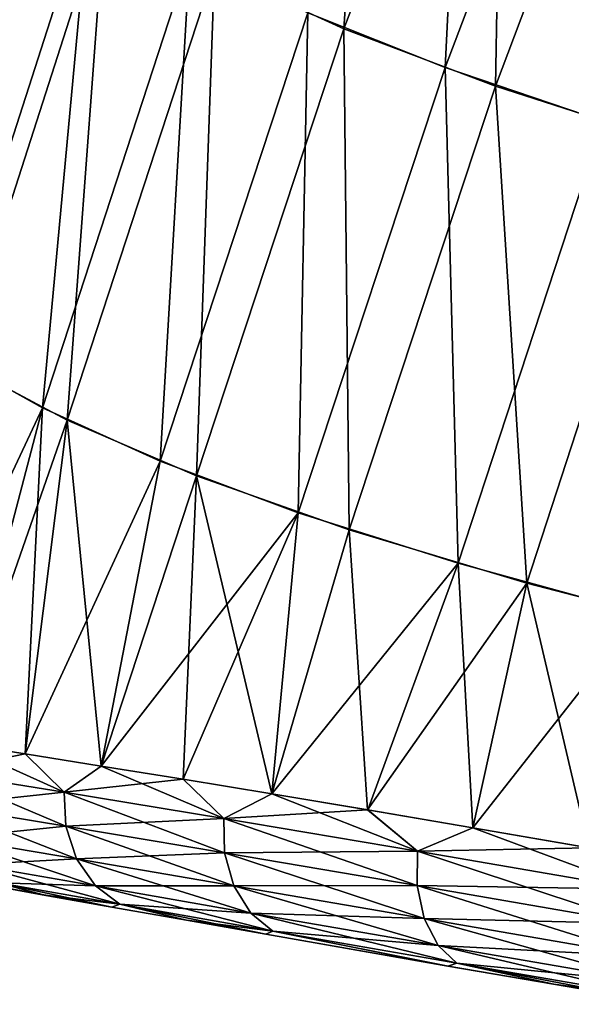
# Model space of a CAD drawing. Header units: metres. Extents: x -155 to 33, y -152 to 27.
# Tile 2 of 133: x -152.88 to -150.57, y -100.5 to -96.38. Entities that reach past the tile are written whole.
import ezdxf

# ---------------------------------------------------------------- set-up
doc = ezdxf.new("R2010")
doc.units = ezdxf.units.M
doc.layers.add('solid_12_401_042_XXX', color=7, linetype='CONTINUOUS')

msp = doc.modelspace()

# ---------------------------------------------------------------- linework, layer by layer
at = {"layer": 'solid_12_401_042_XXX'}
for points in [[(-152.067047, -96.171555, 11.620311), (-151.524643, -96.419533, 12.634187), (-151.391464, -94.408752, 11.36319)], [(-151.524643, -96.419533, 12.634187), (-150.853989, -94.662994, 12.34557), (-151.391464, -94.408752, 11.36319)], [(-151.002853, -94.594307, -12.09846), (-151.100677, -96.582405, -13.250815), (-151.6763, -96.352905, -12.378746)], [(-150.43457, -94.829704, -12.947535), (-151.100677, -96.582405, -13.250815), (-151.002853, -94.594307, -12.09846)], [(-151.524643, -96.419533, 12.634187), (-150.889481, -96.659821, 13.518393), (-150.853989, -94.662994, 12.34557)], [(-150.889481, -96.659821, 13.518393), (-150.228043, -94.9095, 13.208384), (-150.853989, -94.662994, 12.34557)], [(-150.43457, -94.829704, -12.947535), (-150.437759, -96.807068, -14.015823), (-151.100677, -96.582405, -13.250815)], [(-150.889481, -96.659821, 13.518393), (-150.155182, -96.895805, 14.288166), (-150.228043, -94.9095, 13.208384)], [(-152.94252, -95.614639, -8.990509), (-152.590469, -95.868835, -10.260712), (-153.204086, -97.776031, -10.458149)], [(-152.906448, -95.645576, 9.142535), (-153.139481, -97.816589, 10.665268), (-152.525101, -95.913048, 10.46093)], [(-152.590469, -95.868835, -10.260712), (-152.788376, -98.007607, -11.623138), (-153.204086, -97.776031, -10.458149)], [(-152.590469, -95.868835, -10.260712), (-152.170425, -96.115738, -11.386522), (-152.788376, -98.007607, -11.623138)], [(-152.525101, -95.913048, 10.46093), (-153.139481, -97.816589, 10.665268), (-152.68515, -98.059258, 11.863932)], [(-152.525101, -95.913048, 10.46093), (-152.68515, -98.059258, 11.863932), (-152.067047, -96.171555, 11.620311)], [(-152.170425, -96.115738, -11.386522), (-152.294846, -98.23053, -12.64392), (-152.788376, -98.007607, -11.623138)], [(-152.170425, -96.115738, -11.386522), (-151.6763, -96.352905, -12.378746), (-152.294846, -98.23053, -12.64392)], [(-152.067047, -96.171555, 11.620311), (-152.68515, -98.059258, 11.863932), (-152.142288, -98.292442, 12.905496)], [(-152.067047, -96.171555, 11.620311), (-152.142288, -98.292442, 12.905496), (-151.524643, -96.419533, 12.634187)], [(-151.6763, -96.352905, -12.378746), (-151.715927, -98.446442, -13.535158), (-152.294846, -98.23053, -12.64392)], [(-151.6763, -96.352905, -12.378746), (-151.100677, -96.582405, -13.250815), (-151.715927, -98.446442, -13.535158)], [(-151.524643, -96.419533, 12.634187), (-152.142288, -98.292442, 12.905496), (-151.502167, -98.518585, 13.807297)], [(-151.524643, -96.419533, 12.634187), (-151.502167, -98.518585, 13.807297), (-150.889481, -96.659821, 13.518393)], [(-151.100677, -96.582405, -13.250815), (-151.04541, -98.657936, -14.311159), (-151.715927, -98.446442, -13.535158)], [(-151.100677, -96.582405, -13.250815), (-150.437759, -96.807068, -14.015823), (-151.04541, -98.657936, -14.311159)], [(-150.889481, -96.659821, 13.518393), (-151.502167, -98.518585, 13.807297), (-150.757965, -98.740845, 14.585925)], [(-150.889481, -96.659821, 13.518393), (-150.757965, -98.740845, 14.585925), (-150.155182, -96.895805, 14.288166)], [(-150.437759, -96.807068, -14.015823), (-150.277863, -98.86776, -14.985855), (-151.04541, -98.657936, -14.311159)], [(-150.155182, -96.895805, 14.288166), (-150.757965, -98.740845, 14.585925), (-149.903412, -98.962379, 15.25773)], [(-153.204086, -97.776031, -10.458149), (-152.788376, -98.007607, -11.623138), (-153.428406, -99.367836, -11.191472)], [(-152.68515, -98.059258, 11.863932), (-153.139481, -97.816589, 10.665268), (-153.157425, -99.409798, 11.848364)], [(-152.788376, -98.007607, -11.623138), (-153.157242, -99.409821, -11.848787), (-153.428406, -99.367836, -11.191472)], [(-152.788376, -98.007607, -11.623138), (-152.861282, -99.45607, -12.452167), (-153.157242, -99.409821, -11.848787)], [(-152.788376, -98.007607, -11.623138), (-152.294846, -98.23053, -12.64392), (-152.861282, -99.45607, -12.452167)], [(-152.68515, -98.059258, 11.863932), (-153.157425, -99.409798, 11.848364), (-152.861526, -99.456032, 12.451696)], [(-152.68515, -98.059258, 11.863932), (-152.861526, -99.456032, 12.451696), (-152.542007, -99.506851, 13.002283)], [(-152.142288, -98.292442, 12.905496), (-152.68515, -98.059258, 11.863932), (-152.542007, -99.506851, 13.002283)], [(-152.294846, -98.23053, -12.64392), (-152.541702, -99.506897, -13.002775), (-152.861282, -99.45607, -12.452167)], [(-152.294846, -98.23053, -12.64392), (-151.715927, -98.446442, -13.535158), (-152.541702, -99.506897, -13.002775)], [(-152.142288, -98.292442, 12.905496), (-152.542007, -99.506851, 13.002283), (-152.199127, -99.56237, 13.504)], [(-152.142288, -98.292442, 12.905496), (-152.199127, -99.56237, 13.504), (-151.827011, -99.623718, 13.968208)], [(-151.502167, -98.518585, 13.807297), (-152.142288, -98.292442, 12.905496), (-151.827011, -99.623718, 13.968208)], [(-151.715927, -98.446442, -13.535158), (-152.198761, -99.562431, -13.504495), (-152.541702, -99.506897, -13.002775)], [(-151.715927, -98.446442, -13.535158), (-151.826614, -99.623787, -13.968678), (-152.198761, -99.562431, -13.504495)], [(-151.715927, -98.446442, -13.535158), (-151.04541, -98.657936, -14.311159), (-151.826614, -99.623787, -13.968678)], [(-151.502167, -98.518585, 13.807297), (-151.827011, -99.623718, 13.968208), (-151.425262, -99.690987, 14.396681)], [(-150.757965, -98.740845, 14.585925), (-151.502167, -98.518585, 13.807297), (-151.425262, -99.690987, 14.396681)], [(-151.04541, -98.657936, -14.311159), (-151.42485, -99.691055, -14.397096), (-151.826614, -99.623787, -13.968678)], [(-151.04541, -98.657936, -14.311159), (-150.983688, -99.766129, -14.799887), (-151.42485, -99.691055, -14.397096)], [(-151.04541, -98.657936, -14.311159), (-150.277863, -98.86776, -14.985855), (-150.983688, -99.766129, -14.799887)], [(-150.757965, -98.740845, 14.585925), (-151.425262, -99.690987, 14.396681), (-150.984116, -99.766052, 14.799528)], [(-150.757965, -98.740845, 14.585925), (-150.984116, -99.766052, 14.799528), (-150.497192, -99.849747, 15.179959)], [(-149.903412, -98.962379, 15.25773), (-150.757965, -98.740845, 14.585925), (-150.497192, -99.849747, 15.179959)], [(-150.277863, -98.86776, -14.985855), (-150.49678, -99.849823, -15.180265), (-150.983688, -99.766129, -14.799887)], [(-153.228134, -99.531052, -11.739707), (-153.157242, -99.409821, -11.848787), (-152.861282, -99.45607, -12.452167)], [(-153.157425, -99.409798, 11.848364), (-153.228119, -99.531052, 11.739735), (-152.697968, -99.615906, 12.788077)], [(-152.861526, -99.456032, 12.451696), (-153.157425, -99.409798, 11.848364), (-152.697968, -99.615906, 12.788077)], [(-152.697968, -99.615906, -12.788057), (-153.228134, -99.531052, -11.739707), (-152.861282, -99.45607, -12.452167)], [(-152.542007, -99.506851, 13.002283), (-152.861526, -99.456032, 12.451696), (-152.697968, -99.615906, 12.788077)], [(-152.697968, -99.615906, -12.788057), (-152.861282, -99.45607, -12.452167), (-152.541702, -99.506897, -13.002775)], [(-152.542007, -99.506851, 13.002283), (-152.697968, -99.615906, 12.788077), (-152.027481, -99.726334, 13.758426)], [(-152.697968, -99.615906, -12.788057), (-152.541702, -99.506897, -13.002775), (-152.198761, -99.562431, -13.504495)], [(-152.199127, -99.56237, 13.504), (-152.542007, -99.506851, 13.002283), (-152.027481, -99.726334, 13.758426)], [(-153.217102, -99.671661, -11.721195), (-153.228134, -99.531052, -11.739707), (-152.697968, -99.615906, -12.788057)], [(-152.691025, -99.75827, 12.766798), (-152.697968, -99.615906, 12.788077), (-153.228119, -99.531052, 11.739735)], [(-153.217087, -99.671661, 11.721222), (-152.691025, -99.75827, 12.766798), (-153.228119, -99.531052, 11.739735)], [(-152.027481, -99.726341, -13.758427), (-152.697968, -99.615906, -12.788057), (-152.198761, -99.562431, -13.504495)], [(-151.827011, -99.623718, 13.968208), (-152.199127, -99.56237, 13.504), (-152.027481, -99.726334, 13.758426)], [(-152.027481, -99.726341, -13.758427), (-152.198761, -99.562431, -13.504495), (-151.826614, -99.623787, -13.968678)], [(-152.691025, -99.75827, -12.766779), (-153.217102, -99.671661, -11.721195), (-152.697968, -99.615906, -12.788057)], [(-152.02478, -99.869972, 13.734333), (-152.027481, -99.726334, 13.758426), (-152.697968, -99.615906, 12.788077)], [(-152.691025, -99.75827, 12.766798), (-152.02478, -99.869972, 13.734333), (-152.697968, -99.615906, 12.788077)], [(-152.691025, -99.75827, -12.766779), (-152.697968, -99.615906, -12.788057), (-152.027481, -99.726341, -13.758427)], [(-151.827011, -99.623718, 13.968208), (-152.027481, -99.726334, 13.758426), (-151.216263, -99.863411, 14.617373)], [(-152.027481, -99.726341, -13.758427), (-151.826614, -99.623787, -13.968678), (-151.42485, -99.691055, -14.397096)], [(-151.425262, -99.690987, 14.396681), (-151.827011, -99.623718, 13.968208), (-151.216263, -99.863411, 14.617373)], [(-153.166992, -99.807236, -11.687036), (-153.217102, -99.671661, -11.721195), (-152.691025, -99.75827, -12.766779)], [(-152.646027, -99.895805, 12.724822), (-152.691025, -99.75827, 12.766798), (-153.217087, -99.671661, 11.721222)], [(-153.166977, -99.807243, 11.68706), (-152.646027, -99.895805, 12.724822), (-153.217087, -99.671661, 11.721222)], [(-151.216263, -99.863411, -14.617407), (-152.027481, -99.726341, -13.758427), (-151.42485, -99.691055, -14.397096)], [(-150.984116, -99.766052, 14.799528), (-151.425262, -99.690987, 14.396681), (-151.216263, -99.863411, 14.617373)], [(-151.216263, -99.863411, -14.617407), (-151.42485, -99.691055, -14.397096), (-150.983688, -99.766129, -14.799887)], [(-152.02478, -99.86998, -13.734336), (-152.691025, -99.75827, -12.766779), (-152.027481, -99.726341, -13.758427)], [(-151.217484, -100.007538, 14.59072), (-151.216263, -99.863411, 14.617373), (-152.027481, -99.726334, 13.758426)], [(-152.02478, -99.869972, 13.734333), (-151.217484, -100.007538, 14.59072), (-152.027481, -99.726334, 13.758426)], [(-152.02478, -99.86998, -13.734336), (-152.027481, -99.726341, -13.758427), (-151.216263, -99.863411, -14.617407)], [(-152.646027, -99.895805, -12.724806), (-153.166992, -99.807236, -11.687036), (-152.691025, -99.75827, -12.766779)], [(-151.986618, -100.008667, 13.684006), (-152.02478, -99.869972, 13.734333), (-152.691025, -99.75827, 12.766798)], [(-152.646027, -99.895805, 12.724822), (-151.986618, -100.008667, 13.684006), (-152.691025, -99.75827, 12.766798)], [(-152.646027, -99.895805, -12.724806), (-152.691025, -99.75827, -12.766779), (-152.02478, -99.86998, -13.734336)], [(-150.984116, -99.766052, 14.799528), (-151.216263, -99.863411, 14.617373), (-150.291641, -100.021965, 15.345508)], [(-151.216263, -99.863411, -14.617407), (-150.983688, -99.766129, -14.799887), (-150.49678, -99.849823, -15.180265)], [(-150.497192, -99.849747, 15.179959), (-150.984116, -99.766052, 14.799528), (-150.291641, -100.021965, 15.345508)], [(-153.081268, -99.919189, -11.640437), (-153.166992, -99.807236, -11.687036), (-152.646027, -99.895805, -12.724806)], [(-152.565842, -100.009109, 12.666085), (-152.646027, -99.895805, 12.724822), (-153.166977, -99.807243, 11.68706)], [(-153.081253, -99.919189, 11.64046), (-152.565842, -100.009109, 12.666085), (-153.166977, -99.807243, 11.68706)], [(-150.291626, -100.021965, -15.345529), (-151.216263, -99.863411, -14.617407), (-150.49678, -99.849823, -15.180265)], [(-152.565842, -100.009109, -12.666072), (-153.081268, -99.919189, -11.640437), (-152.646027, -99.895805, -12.724806)], [(-151.986618, -100.008675, -13.684008), (-152.646027, -99.895805, -12.724806), (-152.02478, -99.86998, -13.734336)], [(-151.915161, -100.122375, 13.612169), (-151.986618, -100.008667, 13.684006), (-152.646027, -99.895805, 12.724822)], [(-152.565842, -100.009109, 12.666085), (-151.915161, -100.122375, 13.612169), (-152.646027, -99.895805, 12.724822)], [(-152.565842, -100.009109, -12.666072), (-152.646027, -99.895805, -12.724806), (-151.986618, -100.008675, -13.684008)], [(-151.217484, -100.007545, -14.590754), (-152.02478, -99.86998, -13.734336), (-151.216263, -99.863411, -14.617407)], [(-151.188004, -100.146072, 14.531809), (-151.217484, -100.007538, 14.59072), (-152.02478, -99.869972, 13.734333)], [(-151.986618, -100.008667, 13.684006), (-151.188004, -100.146072, 14.531809), (-152.02478, -99.869972, 13.734333)], [(-151.986618, -100.008675, -13.684008), (-152.02478, -99.86998, -13.734336), (-151.217484, -100.007545, -14.590754)], [(-151.217484, -100.007538, 14.59072), (-150.296188, -100.165764, 15.316265), (-151.216263, -99.863411, 14.617373)], [(-151.217484, -100.007545, -14.590754), (-151.216263, -99.863411, -14.617407), (-150.291626, -100.021965, -15.345529)], [(-150.296188, -100.165764, 15.316265), (-150.291641, -100.021965, 15.345508), (-151.216263, -99.863411, 14.617373)], [(-152.973282, -99.995506, -11.588088), (-153.081268, -99.919189, -11.640437), (-152.565842, -100.009109, -12.666072)], [(-152.46347, -100.085732, 12.59933), (-152.565842, -100.009109, 12.666085), (-153.081253, -99.919189, 11.64046)], [(-152.973282, -99.995506, 11.588109), (-152.46347, -100.085732, 12.59933), (-153.081253, -99.919189, 11.64046)], [(-153.056305, -99.99794, 11.050181), (-152.789291, -100.045578, 11.694109), (-152.973282, -99.995506, 11.588109)], [(-153.056183, -99.997963, -11.05051), (-152.789291, -100.045578, 11.694109), (-153.056305, -99.99794, 11.050181)], [(-152.789139, -100.045609, -11.694441), (-153.056183, -99.997963, -11.05051), (-152.973282, -99.995506, -11.588088)], [(-152.789139, -100.045609, -11.694441), (-152.789291, -100.045578, 11.694109), (-153.056183, -99.997963, -11.05051)], [(-152.497238, -100.097458, 12.280356), (-152.46347, -100.085732, 12.59933), (-152.973282, -99.995506, 11.588109)], [(-152.789291, -100.045578, 11.694109), (-152.497238, -100.097458, 12.280356), (-152.973282, -99.995506, 11.588109)], [(-152.46347, -100.085732, -12.599319), (-152.973282, -99.995506, -11.588088), (-152.565842, -100.009109, -12.666072)], [(-152.789139, -100.045609, -11.694441), (-152.973282, -99.995506, -11.588088), (-152.46347, -100.085732, -12.599319)], [(-151.915161, -100.122375, -13.612168), (-152.565842, -100.009109, -12.666072), (-151.986618, -100.008675, -13.684008)], [(-151.822357, -100.198372, 13.52986), (-151.915161, -100.122375, 13.612169), (-152.565842, -100.009109, 12.666085)], [(-152.46347, -100.085732, 12.59933), (-151.822357, -100.198372, 13.52986), (-152.565842, -100.009109, 12.666085)], [(-152.46347, -100.085732, -12.599319), (-152.565842, -100.009109, -12.666072), (-151.915161, -100.122375, -13.612168)], [(-151.188004, -100.146072, -14.531839), (-151.986618, -100.008675, -13.684008), (-151.217484, -100.007545, -14.590754)], [(-151.129227, -100.258629, 14.446105), (-151.188004, -100.146072, 14.531809), (-151.986618, -100.008667, 13.684006)], [(-151.915161, -100.122375, 13.612169), (-151.129227, -100.258629, 14.446105), (-151.986618, -100.008667, 13.684006)], [(-151.915161, -100.122375, -13.612168), (-151.986618, -100.008675, -13.684008), (-151.188004, -100.146072, -14.531839)], [(-150.275162, -100.303047, 15.25027), (-150.296188, -100.165764, 15.316265), (-151.217484, -100.007538, 14.59072)], [(-151.188004, -100.146072, 14.531809), (-150.275162, -100.303047, 15.25027), (-151.217484, -100.007538, 14.59072)], [(-150.296188, -100.165771, -15.316284), (-151.217484, -100.007545, -14.590754), (-150.291626, -100.021965, -15.345529)], [(-151.188004, -100.146072, -14.531839), (-151.217484, -100.007545, -14.590754), (-150.296188, -100.165771, -15.316284)], [(-152.789139, -100.045609, -11.694441), (-152.497238, -100.097458, 12.280356), (-152.789291, -100.045578, 11.694109)], [(-152.49707, -100.097488, -12.280673), (-152.497238, -100.097458, 12.280356), (-152.789139, -100.045609, -11.694441)], [(-152.49707, -100.097488, -12.280673), (-152.789139, -100.045609, -11.694441), (-152.46347, -100.085732, -12.599319)], [(-152.497238, -100.097458, 12.280356), (-152.184357, -100.152771, 12.811522), (-152.46347, -100.085732, 12.59933)], [(-152.49707, -100.097488, -12.280673), (-152.184357, -100.152771, 12.811522), (-152.497238, -100.097458, 12.280356)], [(-152.184113, -100.152817, -12.811893), (-152.49707, -100.097488, -12.280673), (-152.46347, -100.085732, -12.599319)], [(-152.184113, -100.152817, -12.811893), (-152.184357, -100.152771, 12.811522), (-152.49707, -100.097488, -12.280673)], [(-151.852173, -100.211205, 13.285014), (-151.822357, -100.198372, 13.52986), (-152.46347, -100.085732, 12.59933)], [(-152.184357, -100.152771, 12.811522), (-151.852173, -100.211205, 13.285014), (-152.46347, -100.085732, 12.59933)], [(-151.822357, -100.198372, -13.529857), (-152.46347, -100.085732, -12.599319), (-151.915161, -100.122375, -13.612168)], [(-152.184113, -100.152817, -12.811893), (-152.46347, -100.085732, -12.599319), (-151.822357, -100.198372, -13.529857)], [(-151.051224, -100.332573, 14.34704), (-151.129227, -100.258629, 14.446105), (-151.915161, -100.122375, 13.612169)], [(-151.822357, -100.198372, 13.52986), (-151.051224, -100.332573, 14.34704), (-151.915161, -100.122375, 13.612169)], [(-151.129227, -100.258629, -14.446129), (-151.915161, -100.122375, -13.612168), (-151.188004, -100.146072, -14.531839)], [(-151.822357, -100.198372, -13.529857), (-151.915161, -100.122375, -13.612168), (-151.129227, -100.258629, -14.446129)], [(-152.184113, -100.152817, -12.811893), (-151.852173, -100.211205, 13.285014), (-152.184357, -100.152771, 12.811522)], [(-151.851776, -100.211273, -13.285523), (-151.852173, -100.211205, 13.285014), (-152.184113, -100.152817, -12.811893)], [(-151.851776, -100.211273, -13.285523), (-152.184113, -100.152817, -12.811893), (-151.822357, -100.198372, -13.529857)], [(-150.229202, -100.413483, 15.153629), (-150.275162, -100.303047, 15.25027), (-151.188004, -100.146072, 14.531809)], [(-151.129227, -100.258629, 14.446105), (-150.229202, -100.413483, 15.153629), (-151.188004, -100.146072, 14.531809)], [(-150.275162, -100.303047, -15.250288), (-151.188004, -100.146072, -14.531839), (-150.296188, -100.165771, -15.316284)], [(-151.129227, -100.258629, -14.446129), (-151.188004, -100.146072, -14.531839), (-150.275162, -100.303047, -15.250288)], [(-151.852173, -100.211205, 13.285014), (-151.088379, -100.344391, 14.137247), (-151.822357, -100.198372, 13.52986)], [(-151.851776, -100.211273, -13.285523), (-151.088379, -100.344391, 14.137247), (-151.852173, -100.211205, 13.285014)], [(-151.087662, -100.344521, -14.137945), (-151.851776, -100.211273, -13.285523), (-151.822357, -100.198372, -13.529857)], [(-151.087662, -100.344521, -14.137945), (-151.088379, -100.344391, 14.137247), (-151.851776, -100.211273, -13.285523)], [(-151.088379, -100.344391, 14.137247), (-151.051224, -100.332573, 14.34704), (-151.822357, -100.198372, 13.52986)], [(-151.051239, -100.332573, -14.347054), (-151.822357, -100.198372, -13.529857), (-151.129227, -100.258629, -14.446129)], [(-151.087662, -100.344521, -14.137945), (-151.822357, -100.198372, -13.529857), (-151.051239, -100.332573, -14.347054)], [(-150.166412, -100.484734, 15.041595), (-150.229202, -100.413483, 15.153629), (-151.129227, -100.258629, 14.446105)], [(-151.051224, -100.332573, 14.34704), (-150.166412, -100.484734, 15.041595), (-151.129227, -100.258629, 14.446105)], [(-150.229202, -100.413483, -15.153647), (-151.129227, -100.258629, -14.446129), (-150.275162, -100.303047, -15.250288)], [(-151.051239, -100.332573, -14.347054), (-151.129227, -100.258629, -14.446129), (-150.229202, -100.413483, -15.153647)], [(-151.088379, -100.344391, 14.137247), (-150.645966, -100.420799, 14.524024), (-151.051224, -100.332573, 14.34704)], [(-151.087662, -100.344521, -14.137945), (-150.645966, -100.420799, 14.524024), (-151.088379, -100.344391, 14.137247)], [(-150.645126, -100.420944, -14.524728), (-151.087662, -100.344521, -14.137945), (-151.051239, -100.332573, -14.347054)], [(-150.645126, -100.420944, -14.524728), (-150.645966, -100.420799, 14.524024), (-151.087662, -100.344521, -14.137945)], [(-150.166412, -100.484734, -15.041615), (-151.051239, -100.332573, -14.347054), (-150.229202, -100.413483, -15.153647)], [(-150.645126, -100.420944, -14.524728), (-151.051239, -100.332573, -14.347054), (-150.166412, -100.484734, -15.041615)], [(-150.157394, -100.504547, 14.889005), (-150.166412, -100.484734, 15.041595), (-151.051224, -100.332573, 14.34704)], [(-150.645966, -100.420799, 14.524024), (-150.157394, -100.504547, 14.889005), (-151.051224, -100.332573, 14.34704)], [(-150.645126, -100.420944, -14.524728), (-150.157394, -100.504547, 14.889005), (-150.645966, -100.420799, 14.524024)], [(-150.15657, -100.504692, -14.889601), (-150.157394, -100.504547, 14.889005), (-150.645126, -100.420944, -14.524728)], [(-150.15657, -100.504692, -14.889601), (-150.645126, -100.420944, -14.524728), (-150.166412, -100.484734, -15.041615)]]:
    msp.add_3dface(points, dxfattribs=at)

doc.saveas('drawing.dxf')
